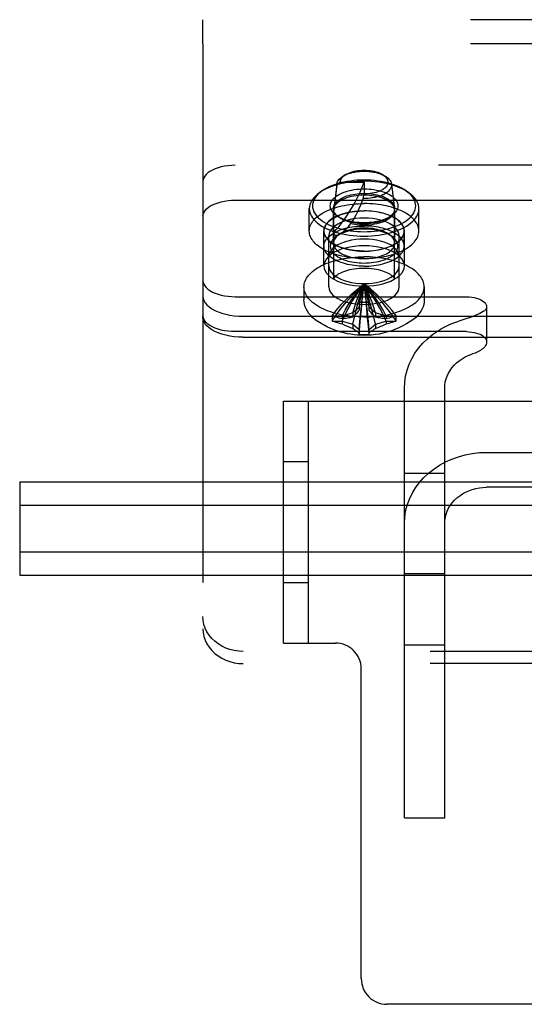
# Model space of a CAD drawing. Header units: inches. Extents: x 0 to 304, y 0 to 196.
# Tile 79 of 129: x 125.18 to 126.75, y 164.16 to 167.21. Entities that reach past the tile are written whole.
import ezdxf

# ---------------------------------------------------------------- set-up
doc = ezdxf.new("R2010")
doc.units = ezdxf.units.IN
doc.header["$LTSCALE"] = 16.696429
doc.header["$MEASUREMENT"] = 0
doc.linetypes.add('HIDDEN', pattern=[0.2, 0.1, -0.1])
doc.layers.add('DEFAULT_2', color=8, linetype='HIDDEN')

msp = doc.modelspace()

# ---------------------------------------------------------------- linework, layer by layer
at = {"layer": 'DEFAULT_2', "color": 8, "linetype": 'HIDDEN'}
for p, q in [((128.2509, 167.2108), (125.7509, 167.2108)), ((125.7509, 167.1358), (125.7509, 167.2108)), ((128.2509, 167.1358), (125.7509, 167.1358)), ((125.7509, 167.1358), (125.7509, 165.3229)), ((128.1509, 166.7594), (125.8509, 166.7594)), ((126.1939, 166.7309), (126.1855, 166.7257)), ((126.3075, 166.7311), (126.3164, 166.7257)), ((126.1659, 166.6986), (126.1569, 166.6206)), ((126.1661, 166.7011), (126.1571, 166.6234)), ((126.1769, 166.7072), (126.1659, 166.6986)), ((126.1659, 166.6986), (126.1661, 166.7011)), ((126.1769, 166.7072), (126.2509, 166.7072)), ((126.2509, 166.7072), (126.2509, 166.6702)), ((126.3358, 166.7011), (126.3448, 166.6234)), ((126.1203, 166.6798), (126.1121, 166.6741)), ((126.2477, 166.6562), (126.2509, 166.6702)), ((126.3816, 166.6798), (126.3897, 166.6741)), ((125.8509, 166.6512), (128.1509, 166.6512)), ((126.0809, 166.5557), (126.0809, 166.625)), ((126.1559, 166.5176), (126.1559, 166.625)), ((126.1569, 166.6206), (126.1571, 166.6234)), ((126.1569, 166.4069), (126.1569, 166.6206)), ((126.1734, 166.5976), (126.1652, 166.6033)), ((126.3285, 166.5976), (126.3367, 166.6033)), ((126.3448, 166.6234), (126.3449, 166.6206)), ((126.3449, 166.4069), (126.3449, 166.6206)), ((126.3459, 166.5176), (126.3459, 166.625)), ((126.4209, 166.5557), (126.4209, 166.625)), ((126.1259, 166.4474), (126.1259, 166.5557)), ((126.1264, 166.5089), (126.1264, 166.5557)), ((126.1419, 166.3825), (126.1419, 166.5412)), ((126.1734, 166.545), (126.1652, 166.5392)), ((126.3285, 166.545), (126.3367, 166.5392)), ((126.3599, 166.3825), (126.3599, 166.5412)), ((126.3754, 166.5089), (126.3754, 166.5557)), ((126.3759, 166.4474), (126.3759, 166.5557)), ((126.0644, 166.3825), (126.0644, 166.3422)), ((126.4374, 166.3825), (126.4374, 166.3422)), ((125.8509, 166.3519), (126.5684, 166.3519)), ((126.2355, 166.3343), (126.2354, 166.3335)), ((126.2354, 166.3335), (126.2354, 166.3099)), ((126.2664, 166.3335), (126.2664, 166.3343)), ((126.2664, 166.3099), (126.2664, 166.3335)), ((126.216, 166.3018), (126.1824, 166.2921)), ((126.2354, 166.3186), (126.216, 166.3018)), ((126.216, 166.3018), (126.216, 166.2888)), ((126.2858, 166.3018), (126.2664, 166.3186)), ((126.3194, 166.2921), (126.2858, 166.3018)), ((126.2858, 166.3018), (126.2858, 166.2888)), ((126.6309, 166.3207), (126.6309, 166.2124)), ((125.8759, 166.2912), (128.1259, 166.2912)), ((126.1526, 166.2921), (126.1517, 166.2924)), ((126.1517, 166.2769), (126.1526, 166.2766)), ((126.1824, 166.2921), (126.1526, 166.2921)), ((126.1526, 166.2766), (126.1824, 166.2766)), ((126.1824, 166.2921), (126.1824, 166.2834)), ((126.1824, 166.2766), (126.216, 166.2669)), ((126.1824, 166.2766), (126.1824, 166.2679)), ((126.216, 166.2669), (126.2354, 166.2501)), ((126.216, 166.2669), (126.216, 166.2539)), ((126.2664, 166.2501), (126.2858, 166.2669)), ((126.2858, 166.2669), (126.3194, 166.2766)), ((126.2858, 166.2669), (126.2858, 166.2539)), ((126.3492, 166.2921), (126.3194, 166.2921)), ((126.3194, 166.2921), (126.3194, 166.2834)), ((126.3194, 166.2766), (126.3492, 166.2766)), ((126.3194, 166.2766), (126.3194, 166.2679)), ((126.3502, 166.2924), (126.3492, 166.2921)), ((126.3492, 166.2766), (126.3502, 166.2769)), ((126.5664, 166.2833), (126.5445, 166.2764)), ((126.5684, 166.2437), (125.8509, 166.2437)), ((126.2354, 166.2501), (126.2354, 166.2352)), ((126.2354, 166.2352), (126.2355, 166.235)), ((126.2664, 166.2352), (126.2664, 166.2501)), ((126.2664, 166.235), (126.2664, 166.2352)), ((125.8759, 166.2262), (128.1259, 166.2262)), ((126.3759, 164.7363), (126.3759, 166.0686)), ((126.5009, 164.7363), (126.5009, 166.0686)), ((126.0009, 166.0284), (128.0009, 166.0284)), ((126.0009, 165.2784), (126.0009, 166.0284)), ((126.0789, 165.2784), (126.0789, 166.0284)), ((126.6309, 165.8694), (127.3709, 165.8694)), ((126.0009, 165.8409), (126.0789, 165.8409)), ((125.1824, 165.7777), (147.3299, 165.7777)), ((125.1824, 165.7777), (125.1824, 165.4891)), ((126.5009, 165.8044), (126.3759, 165.8044)), ((127.3709, 165.7612), (126.6309, 165.7612)), ((125.1824, 165.7056), (147.3299, 165.7056)), ((125.1824, 165.5612), (147.3299, 165.5612)), ((125.1824, 165.4891), (147.3299, 165.4891)), ((126.5009, 165.4924), (126.3759, 165.4924)), ((126.0009, 165.4659), (126.0789, 165.4659)), ((126.0009, 165.2784), (126.1619, 165.2784)), ((126.5009, 165.2719), (126.3759, 165.2719)), ((128.1259, 165.2522), (125.8759, 165.2522)), ((128.1259, 165.2147), (125.8759, 165.2147)), ((126.2419, 164.2384), (126.2419, 165.1984)), ((126.3759, 164.7363), (126.5009, 164.7363)), ((127.6799, 164.1584), (126.3219, 164.1584))]:
    msp.add_line(p, q, dxfattribs=at)
for points in [[(125.8509, 166.7594), (125.8397, 166.7591), (125.8287, 166.7582), (125.8179, 166.7566), (125.8075, 166.7545), (125.7977, 166.7518), (125.7886, 166.7485), (125.7802, 166.7448), (125.7727, 166.7406), (125.7663, 166.736), (125.7608, 166.7311), (125.7565, 166.726), (125.7534, 166.7206), (125.7516, 166.7151), (125.7509, 166.7094)], [(126.1661, 166.7011), (126.1663, 166.7023), (126.1672, 166.7059), (126.1688, 166.7095), (126.171, 166.7131), (126.1738, 166.7165), (126.1773, 166.7199), (126.1813, 166.723), (126.1855, 166.7257)], [(126.1769, 166.7072), (126.1772, 166.7104), (126.178, 166.7135), (126.1794, 166.7167), (126.1813, 166.7197), (126.1837, 166.7227), (126.1867, 166.7256), (126.1901, 166.7283), (126.1939, 166.7309)], [(126.1855, 166.7257), (126.1909, 166.7287), (126.1965, 166.7313), (126.2024, 166.7335), (126.2088, 166.7355), (126.2154, 166.7372), (126.2223, 166.7386), (126.2295, 166.7398), (126.2368, 166.7405), (126.2442, 166.741), (126.2517, 166.7411), (126.2592, 166.7409), (126.2666, 166.7404), (126.2739, 166.7396), (126.281, 166.7384), (126.2879, 166.7369), (126.2944, 166.7351), (126.3007, 166.7331), (126.3066, 166.7308), (126.312, 166.7282), (126.3164, 166.7257)], [(126.1939, 166.7309), (126.1984, 166.7333), (126.2031, 166.7355), (126.2082, 166.7375), (126.2137, 166.7392), (126.2194, 166.7407), (126.2253, 166.742), (126.2315, 166.7429), (126.2378, 166.7437), (126.2442, 166.7441), (126.2507, 166.7442), (126.2571, 166.7441), (126.2635, 166.7437), (126.2699, 166.743), (126.276, 166.7421), (126.282, 166.7408), (126.2877, 166.7393), (126.2932, 166.7376), (126.2983, 166.7357), (126.3031, 166.7335), (126.3075, 166.7311)], [(126.3079, 166.7309), (126.3114, 166.7285), (126.3149, 166.7258), (126.3179, 166.723), (126.3204, 166.72), (126.3224, 166.7169), (126.3238, 166.7137), (126.3246, 166.7105), (126.3249, 166.7073), (126.3247, 166.7041), (126.3238, 166.7009), (126.3224, 166.6977), (126.3205, 166.6946), (126.318, 166.6917), (126.3151, 166.6888), (126.3116, 166.6861), (126.3077, 166.6835), (126.3033, 166.6811), (126.2986, 166.6789), (126.2934, 166.677), (126.288, 166.6752), (126.2823, 166.6737), (126.2763, 166.6725), (126.2701, 166.6715), (126.2638, 166.6708), (126.2574, 166.6704), (126.2509, 166.6702)], [(126.3164, 166.7257), (126.317, 166.7254), (126.3214, 166.7224), (126.3253, 166.7192), (126.3286, 166.7158), (126.3314, 166.7124), (126.3335, 166.7088), (126.3349, 166.7051), (126.3358, 166.7011)], [(126.2509, 166.71), (126.2395, 166.7098), (126.2281, 166.7092), (126.2168, 166.7082), (126.2055, 166.7069), (126.1945, 166.7051), (126.1836, 166.703), (126.1731, 166.7005), (126.1629, 166.6977), (126.1532, 166.6945), (126.1439, 166.691), (126.1351, 166.6872), (126.1269, 166.6831), (126.1192, 166.6787), (126.1121, 166.6741)], [(126.2509, 166.7136), (126.2402, 166.7135), (126.2295, 166.7129), (126.2188, 166.712), (126.2082, 166.7107), (126.1978, 166.7091), (126.1876, 166.7071), (126.1777, 166.7048), (126.1681, 166.7021), (126.1589, 166.6991), (126.1502, 166.6958), (126.1419, 166.6922), (126.1342, 166.6883), (126.127, 166.6842), (126.1203, 166.6798)], [(126.1569, 166.5514), (126.1646, 166.5602), (126.1721, 166.5691), (126.1794, 166.5782), (126.1864, 166.5874), (126.1932, 166.5968), (126.1997, 166.6063), (126.206, 166.6159), (126.212, 166.6257), (126.2178, 166.6355), (126.2233, 166.6455), (126.2286, 166.6555), (126.2336, 166.6657), (126.2383, 166.676), (126.2428, 166.6863), (126.247, 166.6967), (126.2509, 166.7072)], [(126.3358, 166.7011), (126.3359, 166.6976), (126.3354, 166.6939), (126.3342, 166.6902), (126.3324, 166.6866), (126.33, 166.683), (126.327, 166.6796), (126.3233, 166.6764), (126.3191, 166.6733), (126.3144, 166.6704), (126.3092, 166.6677), (126.3035, 166.6652), (126.2974, 166.6631), (126.291, 166.6612), (126.2842, 166.6595), (126.2772, 166.6582), (126.27, 166.6572), (126.2627, 166.6565), (126.2552, 166.6562), (126.2477, 166.6562)], [(126.3816, 166.6798), (126.3749, 166.6842), (126.3677, 166.6883), (126.3599, 166.6922), (126.3517, 166.6958), (126.3429, 166.6991), (126.3337, 166.7021), (126.3242, 166.7048), (126.3143, 166.7071), (126.3041, 166.7091), (126.2937, 166.7107), (126.2831, 166.712), (126.2724, 166.7129), (126.2617, 166.7135), (126.2509, 166.7136)], [(126.3897, 166.6741), (126.3826, 166.6787), (126.375, 166.6831), (126.3667, 166.6872), (126.358, 166.691), (126.3487, 166.6945), (126.3389, 166.6977), (126.3288, 166.7005), (126.3182, 166.703), (126.3074, 166.7051), (126.2963, 166.7069), (126.2851, 166.7082), (126.2737, 166.7092), (126.2623, 166.7098), (126.2509, 166.71)], [(126.1121, 166.6741), (126.1058, 166.6692), (126.1001, 166.6642), (126.0951, 166.6589), (126.0908, 166.6535), (126.0873, 166.648), (126.0845, 166.6423), (126.0825, 166.6366), (126.0813, 166.6308), (126.0809, 166.625)], [(126.1203, 166.6798), (126.1143, 166.6753), (126.1089, 166.6705), (126.1042, 166.6656), (126.1002, 166.6605), (126.0969, 166.6553), (126.0943, 166.6499), (126.0924, 166.6446), (126.0913, 166.6391), (126.0909, 166.6336), (126.0913, 166.6282), (126.0924, 166.6227), (126.0943, 166.6173), (126.0969, 166.612), (126.1002, 166.6068), (126.1042, 166.6017), (126.1089, 166.5968), (126.1143, 166.592), (126.1203, 166.5874), (126.127, 166.5831), (126.1342, 166.5789), (126.1419, 166.5751), (126.1502, 166.5715), (126.1589, 166.5682), (126.1681, 166.5652), (126.1777, 166.5625), (126.1876, 166.5602), (126.1978, 166.5582), (126.2082, 166.5565), (126.2188, 166.5553), (126.2295, 166.5544), (126.2402, 166.5538), (126.2509, 166.5536)], [(126.1652, 166.6033), (126.1643, 166.604), (126.1601, 166.6073), (126.1564, 166.6108), (126.1532, 166.6144), (126.1506, 166.6181), (126.1486, 166.6219), (126.1471, 166.6258), (126.1462, 166.6297), (126.1459, 166.6336), (126.1462, 166.6376), (126.1471, 166.6415), (126.1486, 166.6453), (126.1506, 166.6491), (126.1532, 166.6529), (126.1564, 166.6565), (126.1601, 166.6599), (126.1643, 166.6633), (126.1689, 166.6664), (126.1741, 166.6694), (126.1796, 166.6722), (126.1856, 166.6747), (126.1919, 166.6771), (126.1987, 166.6792), (126.2057, 166.681), (126.2129, 166.6826), (126.2204, 166.6839), (126.228, 166.6849), (126.2356, 166.6856), (126.2433, 166.686), (126.2509, 166.6861)], [(126.1559, 166.625), (126.1562, 166.6285), (126.157, 166.6321), (126.1583, 166.6356), (126.1602, 166.639), (126.1625, 166.6424), (126.1654, 166.6456), (126.1687, 166.6488), (126.1725, 166.6518), (126.1767, 166.6546), (126.1814, 166.6573), (126.1864, 166.6598), (126.1918, 166.6622), (126.1976, 166.6643), (126.2036, 166.6662), (126.21, 166.6678), (126.2165, 166.6693), (126.2233, 166.6704), (126.2301, 166.6713), (126.2371, 166.672), (126.244, 166.6723), (126.2509, 166.6725)], [(126.1571, 166.6234), (126.1573, 166.6248), (126.1584, 166.6288), (126.1602, 166.6328), (126.1626, 166.6368), (126.1658, 166.6406), (126.1696, 166.6442), (126.174, 166.6477), (126.1791, 166.6509), (126.1846, 166.654), (126.1907, 166.6567), (126.1973, 166.6592), (126.2042, 166.6614), (126.2115, 166.6633), (126.2191, 166.6649), (126.2269, 166.6661), (126.2349, 166.667), (126.2429, 166.6675), (126.2509, 166.6676)], [(126.2509, 166.6861), (126.2586, 166.686), (126.2662, 166.6856), (126.2739, 166.6849), (126.2815, 166.6839), (126.289, 166.6826), (126.2962, 166.681), (126.3032, 166.6792), (126.3099, 166.6771), (126.3163, 166.6747), (126.3222, 166.6722), (126.3278, 166.6694), (126.3329, 166.6664), (126.3376, 166.6633), (126.3418, 166.6599), (126.3455, 166.6565), (126.3486, 166.6529), (126.3512, 166.6491), (126.3533, 166.6453), (126.3548, 166.6415), (126.3556, 166.6376), (126.3559, 166.6336), (126.3556, 166.6297), (126.3548, 166.6258), (126.3533, 166.6219), (126.3512, 166.6181), (126.3486, 166.6144), (126.3455, 166.6108), (126.3418, 166.6073), (126.3376, 166.604), (126.3367, 166.6033)], [(126.2509, 166.5536), (126.2617, 166.5538), (126.2724, 166.5544), (126.2831, 166.5553), (126.2937, 166.5565), (126.3041, 166.5582), (126.3143, 166.5602), (126.3242, 166.5625), (126.3337, 166.5652), (126.3429, 166.5682), (126.3517, 166.5715), (126.3599, 166.5751), (126.3677, 166.5789), (126.3749, 166.5831), (126.3815, 166.5874), (126.3875, 166.592), (126.3929, 166.5968), (126.3976, 166.6017), (126.4017, 166.6068), (126.405, 166.612), (126.4076, 166.6173), (126.4094, 166.6227), (126.4106, 166.6282), (126.4109, 166.6336), (126.4106, 166.6391), (126.4094, 166.6446), (126.4076, 166.6499), (126.405, 166.6553), (126.4017, 166.6605), (126.3976, 166.6656), (126.3929, 166.6705), (126.3875, 166.6753), (126.3816, 166.6798)], [(126.2509, 166.6725), (126.2578, 166.6723), (126.2648, 166.672), (126.2717, 166.6713), (126.2786, 166.6704), (126.2853, 166.6693), (126.2919, 166.6678), (126.2982, 166.6662), (126.3043, 166.6643), (126.3101, 166.6622), (126.3155, 166.6598), (126.3205, 166.6573), (126.3251, 166.6546), (126.3294, 166.6518), (126.3331, 166.6488), (126.3365, 166.6456), (126.3393, 166.6424), (126.3417, 166.639), (126.3435, 166.6356), (126.3449, 166.6321), (126.3457, 166.6285), (126.3459, 166.625)], [(126.2509, 166.6676), (126.259, 166.6675), (126.267, 166.667), (126.2749, 166.6661), (126.2827, 166.6649), (126.2903, 166.6633), (126.2976, 166.6614), (126.3046, 166.6592), (126.3112, 166.6567), (126.3172, 166.654), (126.3228, 166.6509), (126.3278, 166.6477), (126.3323, 166.6442), (126.3361, 166.6406), (126.3392, 166.6368), (126.3417, 166.6328), (126.3435, 166.6288), (126.3446, 166.6248), (126.3448, 166.6234)], [(126.4209, 166.625), (126.4205, 166.6308), (126.4193, 166.6366), (126.4174, 166.6423), (126.4146, 166.648), (126.4111, 166.6535), (126.4068, 166.6589), (126.4018, 166.6642), (126.3961, 166.6692), (126.3897, 166.6741)], [(125.7509, 166.6012), (125.7516, 166.6068), (125.7534, 166.6123), (125.7565, 166.6177), (125.7608, 166.6229), (125.7663, 166.6278), (125.7727, 166.6324), (125.7802, 166.6365), (125.7886, 166.6403), (125.7977, 166.6435), (125.8075, 166.6462), (125.8179, 166.6484), (125.8287, 166.6499), (125.8397, 166.6509), (125.8509, 166.6512)], [(126.0809, 166.5557), (126.0812, 166.5601), (126.0819, 166.5646), (126.083, 166.569), (126.0846, 166.5734), (126.0867, 166.5777), (126.0893, 166.582), (126.0922, 166.5862), (126.0956, 166.5903), (126.0995, 166.5943), (126.1037, 166.5982), (126.1084, 166.602), (126.1134, 166.6057), (126.1188, 166.6092), (126.1246, 166.6126), (126.1307, 166.6158), (126.1372, 166.6189), (126.1439, 166.6218), (126.151, 166.6245), (126.1583, 166.627), (126.1659, 166.6293), (126.1738, 166.6314), (126.1818, 166.6333), (126.19, 166.635), (126.1984, 166.6365), (126.2069, 166.6378), (126.2156, 166.6388), (126.2243, 166.6396), (126.2332, 166.6402), (126.242, 166.6406), (126.2509, 166.6407)], [(126.2477, 166.6562), (126.2438, 166.6457), (126.2395, 166.6353), (126.2349, 166.6249), (126.23, 166.6147), (126.2248, 166.6049), (126.2196, 166.5955), (126.2143, 166.5867), (126.2089, 166.5786)], [(126.4209, 166.5557), (126.4207, 166.5601), (126.42, 166.5646), (126.4188, 166.569), (126.4172, 166.5734), (126.4151, 166.5777), (126.4126, 166.582), (126.4096, 166.5862), (126.4062, 166.5903), (126.4024, 166.5943), (126.3982, 166.5982), (126.3935, 166.602), (126.3885, 166.6057), (126.383, 166.6092), (126.3773, 166.6126), (126.3711, 166.6158), (126.3647, 166.6189), (126.3579, 166.6218), (126.3509, 166.6245), (126.3435, 166.627), (126.3359, 166.6293), (126.3281, 166.6314), (126.3201, 166.6333), (126.3119, 166.635), (126.3035, 166.6365), (126.2949, 166.6378), (126.2863, 166.6388), (126.2775, 166.6396), (126.2687, 166.6402), (126.2598, 166.6406), (126.2509, 166.6407)], [(126.0809, 166.625), (126.0813, 166.6192), (126.0825, 166.6134), (126.0845, 166.6076), (126.0873, 166.602), (126.0908, 166.5965), (126.0951, 166.591), (126.1001, 166.5858), (126.1058, 166.5807), (126.1122, 166.5759), (126.1192, 166.5712), (126.1269, 166.5669), (126.1351, 166.5628), (126.1439, 166.5589), (126.1532, 166.5554), (126.1629, 166.5522), (126.1731, 166.5494), (126.1836, 166.5469), (126.1945, 166.5448), (126.2055, 166.5431), (126.2168, 166.5417), (126.2281, 166.5407), (126.2395, 166.5402), (126.2509, 166.54)], [(126.3759, 166.5557), (126.375, 166.5633), (126.3723, 166.5707), (126.3678, 166.5779), (126.3616, 166.5847), (126.3538, 166.5912), (126.3445, 166.5971), (126.3338, 166.6025), (126.3219, 166.6071), (126.309, 166.611), (126.2953, 166.6141), (126.2808, 166.6164), (126.266, 166.6177), (126.2509, 166.6182), (126.2359, 166.6177), (126.221, 166.6164), (126.2066, 166.6141), (126.1928, 166.611), (126.1799, 166.6071), (126.168, 166.6025), (126.1574, 166.5971), (126.1481, 166.5912), (126.1402, 166.5847), (126.1341, 166.5779), (126.1296, 166.5707), (126.1269, 166.5633), (126.1259, 166.5557)], [(126.1264, 166.5557), (126.1267, 166.5595), (126.1273, 166.5632), (126.1285, 166.5669), (126.13, 166.5706), (126.1321, 166.5742), (126.1345, 166.5778), (126.1374, 166.5812), (126.1407, 166.5846), (126.1444, 166.5879), (126.1485, 166.5911), (126.1529, 166.5941), (126.1577, 166.597), (126.1629, 166.5997), (126.1684, 166.6023), (126.1741, 166.6047), (126.1802, 166.6069), (126.1865, 166.609), (126.1931, 166.6108), (126.1998, 166.6125), (126.2068, 166.6139), (126.2139, 166.6151), (126.2211, 166.6161), (126.2285, 166.6169), (126.2359, 166.6175), (126.2434, 166.6178), (126.2509, 166.6179)], [(126.1734, 166.5976), (126.1725, 166.5982), (126.1687, 166.6012), (126.1654, 166.6043), (126.1625, 166.6076), (126.1602, 166.6109), (126.1583, 166.6144), (126.157, 166.6179), (126.1562, 166.6214), (126.1559, 166.625)], [(126.2509, 166.5811), (126.2433, 166.5813), (126.2356, 166.5817), (126.228, 166.5824), (126.2204, 166.5834), (126.2129, 166.5847), (126.2056, 166.5863), (126.1986, 166.5881), (126.1919, 166.5902), (126.1856, 166.5925), (126.1796, 166.5951), (126.1741, 166.5979), (126.1689, 166.6008), (126.1652, 166.6033)], [(126.2509, 166.54), (126.2623, 166.5402), (126.2737, 166.5407), (126.2851, 166.5417), (126.2963, 166.5431), (126.3074, 166.5448), (126.3182, 166.5469), (126.3288, 166.5494), (126.3389, 166.5522), (126.3487, 166.5554), (126.358, 166.5589), (126.3667, 166.5627), (126.375, 166.5669), (126.3826, 166.5712), (126.3897, 166.5759), (126.3961, 166.5807), (126.4018, 166.5858), (126.4068, 166.591), (126.4111, 166.5964), (126.4146, 166.602), (126.4174, 166.6076), (126.4193, 166.6134), (126.4205, 166.6192), (126.4209, 166.625)], [(126.3449, 166.6206), (126.3446, 166.6165), (126.3435, 166.6125), (126.3417, 166.6084), (126.3392, 166.6045), (126.3361, 166.6007), (126.3323, 166.5971), (126.3278, 166.5936), (126.3228, 166.5904), (126.3172, 166.5873), (126.3112, 166.5846), (126.3046, 166.5821), (126.2976, 166.5799), (126.2903, 166.578), (126.2827, 166.5764), (126.2749, 166.5752), (126.267, 166.5743), (126.259, 166.5738), (126.2509, 166.5736)], [(126.3754, 166.5557), (126.3752, 166.5595), (126.3745, 166.5632), (126.3734, 166.5669), (126.3718, 166.5706), (126.3698, 166.5742), (126.3673, 166.5778), (126.3645, 166.5812), (126.3612, 166.5846), (126.3575, 166.5879), (126.3534, 166.5911), (126.3489, 166.5941), (126.3441, 166.597), (126.339, 166.5997), (126.3335, 166.6023), (126.3277, 166.6047), (126.3217, 166.6069), (126.3153, 166.609), (126.3088, 166.6108), (126.302, 166.6125), (126.2951, 166.6139), (126.288, 166.6151), (126.2807, 166.6161), (126.2734, 166.6169), (126.2659, 166.6175), (126.2585, 166.6178), (126.2509, 166.6179)], [(126.3367, 166.6033), (126.3329, 166.6008), (126.3278, 166.5979), (126.3222, 166.5951), (126.3163, 166.5925), (126.3099, 166.5902), (126.3032, 166.5881), (126.2962, 166.5863), (126.2889, 166.5847), (126.2815, 166.5834), (126.2739, 166.5824), (126.2662, 166.5817), (126.2586, 166.5813), (126.2509, 166.5811)], [(126.3459, 166.625), (126.3457, 166.6214), (126.3449, 166.6179), (126.3435, 166.6144), (126.3417, 166.6109), (126.3393, 166.6076), (126.3365, 166.6043), (126.3331, 166.6012), (126.3293, 166.5982), (126.3285, 166.5976)], [(126.1264, 166.5089), (126.1267, 166.5127), (126.1273, 166.5164), (126.1285, 166.5201), (126.13, 166.5238), (126.1321, 166.5274), (126.1345, 166.531), (126.1374, 166.5345), (126.1407, 166.5379), (126.1444, 166.5411), (126.1485, 166.5443), (126.1529, 166.5473), (126.1577, 166.5502), (126.1629, 166.5529), (126.1684, 166.5555), (126.1741, 166.5579), (126.1802, 166.5602), (126.1865, 166.5622), (126.1931, 166.564), (126.1998, 166.5657), (126.2068, 166.5671), (126.2139, 166.5684), (126.2211, 166.5694), (126.2285, 166.5702), (126.2359, 166.5707), (126.2434, 166.5711), (126.2509, 166.5712)], [(126.3599, 166.5412), (126.3591, 166.5478), (126.3568, 166.5542), (126.3528, 166.5605), (126.3474, 166.5665), (126.3406, 166.5721), (126.3325, 166.5773), (126.3232, 166.582), (126.3128, 166.586), (126.3016, 166.5894), (126.2896, 166.5921), (126.277, 166.5941), (126.2641, 166.5953), (126.2509, 166.5957), (126.2378, 166.5953), (126.2248, 166.5941), (126.2123, 166.5921), (126.2003, 166.5894), (126.189, 166.586), (126.1787, 166.582), (126.1693, 166.5773), (126.1612, 166.5721), (126.1544, 166.5665), (126.149, 166.5605), (126.1451, 166.5542), (126.1427, 166.5478), (126.1419, 166.5412)], [(126.2089, 166.5786), (126.2049, 166.5733), (126.201, 166.5685), (126.1973, 166.5641), (126.1937, 166.5603), (126.1902, 166.5568), (126.187, 166.5538), (126.1839, 166.5512), (126.181, 166.5489), (126.1784, 166.5471), (126.1759, 166.5455), (126.1737, 166.5442), (126.1716, 166.5433), (126.1696, 166.5425), (126.1679, 166.542), (126.1662, 166.5417), (126.1647, 166.5415), (126.1634, 166.5416), (126.1621, 166.5418), (126.161, 166.5423), (126.1599, 166.5429), (126.1591, 166.5438), (126.1583, 166.5449), (126.1577, 166.5462), (126.1573, 166.5477), (126.157, 166.5494), (126.1569, 166.5514)], [(126.2509, 166.5775), (126.244, 166.5776), (126.2371, 166.578), (126.2301, 166.5786), (126.2233, 166.5795), (126.2165, 166.5807), (126.21, 166.5821), (126.2036, 166.5838), (126.1976, 166.5857), (126.1918, 166.5878), (126.1864, 166.5901), (126.1814, 166.5926), (126.1767, 166.5953), (126.1734, 166.5976)], [(126.2509, 166.5736), (126.2438, 166.5738), (126.2366, 166.5742), (126.2295, 166.5749), (126.2225, 166.5758), (126.2156, 166.5771), (126.2089, 166.5786)], [(126.3285, 166.5976), (126.3251, 166.5953), (126.3205, 166.5926), (126.3154, 166.5901), (126.31, 166.5878), (126.3043, 166.5857), (126.2982, 166.5838), (126.2919, 166.5821), (126.2853, 166.5807), (126.2786, 166.5795), (126.2717, 166.5786), (126.2648, 166.578), (126.2578, 166.5776), (126.2509, 166.5775)], [(126.3754, 166.5089), (126.3752, 166.5127), (126.3745, 166.5164), (126.3734, 166.5201), (126.3718, 166.5238), (126.3698, 166.5274), (126.3673, 166.531), (126.3645, 166.5345), (126.3612, 166.5379), (126.3575, 166.5411), (126.3534, 166.5443), (126.3489, 166.5473), (126.3441, 166.5502), (126.339, 166.5529), (126.3335, 166.5555), (126.3277, 166.5579), (126.3217, 166.5602), (126.3153, 166.5622), (126.3088, 166.564), (126.302, 166.5657), (126.2951, 166.5671), (126.288, 166.5684), (126.2807, 166.5694), (126.2734, 166.5702), (126.2659, 166.5707), (126.2585, 166.5711), (126.2509, 166.5712)], [(126.2509, 166.4707), (126.242, 166.4708), (126.2332, 166.4712), (126.2243, 166.4717), (126.2156, 166.4726), (126.2069, 166.4736), (126.1984, 166.4749), (126.19, 166.4763), (126.1818, 166.478), (126.1738, 166.48), (126.1659, 166.4821), (126.1583, 166.4844), (126.151, 166.4869), (126.1439, 166.4896), (126.1372, 166.4925), (126.1307, 166.4956), (126.1246, 166.4988), (126.1188, 166.5022), (126.1134, 166.5057), (126.1084, 166.5094), (126.1037, 166.5132), (126.0995, 166.5171), (126.0956, 166.5211), (126.0922, 166.5252), (126.0893, 166.5294), (126.0867, 166.5337), (126.0846, 166.538), (126.083, 166.5424), (126.0819, 166.5468), (126.0812, 166.5512), (126.0809, 166.5557)], [(126.1259, 166.5557), (126.1269, 166.5481), (126.1296, 166.5407), (126.1341, 166.5335), (126.1402, 166.5266), (126.1481, 166.5202), (126.1574, 166.5142), (126.168, 166.5089), (126.1799, 166.5043), (126.1928, 166.5004), (126.2066, 166.4973), (126.221, 166.495), (126.2359, 166.4936), (126.2509, 166.4932), (126.266, 166.4936), (126.2808, 166.495), (126.2953, 166.4973), (126.309, 166.5004), (126.3219, 166.5043), (126.3338, 166.5089), (126.3445, 166.5142), (126.3538, 166.5202), (126.3616, 166.5266), (126.3678, 166.5335), (126.3723, 166.5407), (126.375, 166.5481), (126.3759, 166.5557)], [(126.2509, 166.4934), (126.2434, 166.4936), (126.2359, 166.4939), (126.2285, 166.4945), (126.2211, 166.4953), (126.2139, 166.4963), (126.2068, 166.4975), (126.1998, 166.4989), (126.1931, 166.5006), (126.1865, 166.5024), (126.1802, 166.5045), (126.1741, 166.5067), (126.1684, 166.5091), (126.1629, 166.5117), (126.1577, 166.5144), (126.1529, 166.5173), (126.1485, 166.5203), (126.1444, 166.5235), (126.1407, 166.5268), (126.1374, 166.5301), (126.1345, 166.5336), (126.1321, 166.5372), (126.13, 166.5408), (126.1285, 166.5445), (126.1273, 166.5482), (126.1267, 166.5519), (126.1264, 166.5557)], [(126.1652, 166.5392), (126.1643, 166.5386), (126.1601, 166.5352), (126.1564, 166.5318), (126.1532, 166.5282), (126.1506, 166.5244), (126.1486, 166.5206), (126.1471, 166.5168), (126.1462, 166.5129), (126.1459, 166.5089), (126.1462, 166.505), (126.1471, 166.5011), (126.1486, 166.4972), (126.1506, 166.4934), (126.1532, 166.4897), (126.1564, 166.4861), (126.1601, 166.4826), (126.1643, 166.4793), (126.1689, 166.4761), (126.1741, 166.4732), (126.1796, 166.4704), (126.1856, 166.4678), (126.1919, 166.4655), (126.1986, 166.4634), (126.2056, 166.4616), (126.2129, 166.46), (126.2204, 166.4587), (126.228, 166.4577), (126.2356, 166.457), (126.2433, 166.4566), (126.2509, 166.4564)], [(126.1734, 166.545), (126.1725, 166.5444), (126.1687, 166.5414), (126.1654, 166.5382), (126.1625, 166.535), (126.1602, 166.5316), (126.1583, 166.5282), (126.157, 166.5247), (126.1562, 166.5211), (126.1559, 166.5176)], [(126.2509, 166.5614), (126.2433, 166.5613), (126.2356, 166.5609), (126.228, 166.5602), (126.2204, 166.5592), (126.2129, 166.5579), (126.2057, 166.5563), (126.1987, 166.5545), (126.1919, 166.5524), (126.1856, 166.55), (126.1796, 166.5475), (126.1741, 166.5447), (126.1689, 166.5417), (126.1652, 166.5392)], [(126.2509, 166.5651), (126.244, 166.565), (126.2371, 166.5646), (126.2301, 166.5639), (126.2233, 166.563), (126.2165, 166.5619), (126.21, 166.5604), (126.2036, 166.5588), (126.1976, 166.5569), (126.1918, 166.5548), (126.1864, 166.5525), (126.1814, 166.5499), (126.1767, 166.5473), (126.1734, 166.545)], [(126.3285, 166.545), (126.3251, 166.5473), (126.3205, 166.5499), (126.3155, 166.5525), (126.3101, 166.5548), (126.3043, 166.5569), (126.2982, 166.5588), (126.2919, 166.5604), (126.2853, 166.5619), (126.2786, 166.563), (126.2717, 166.5639), (126.2648, 166.5646), (126.2578, 166.565), (126.2509, 166.5651)], [(126.3367, 166.5392), (126.3329, 166.5417), (126.3278, 166.5447), (126.3222, 166.5475), (126.3163, 166.55), (126.3099, 166.5524), (126.3032, 166.5545), (126.2962, 166.5563), (126.289, 166.5579), (126.2815, 166.5592), (126.2739, 166.5602), (126.2662, 166.5609), (126.2586, 166.5613), (126.2509, 166.5614)], [(126.2509, 166.4934), (126.2585, 166.4936), (126.2659, 166.4939), (126.2734, 166.4945), (126.2807, 166.4953), (126.288, 166.4963), (126.2951, 166.4975), (126.302, 166.4989), (126.3088, 166.5006), (126.3153, 166.5024), (126.3217, 166.5045), (126.3277, 166.5067), (126.3335, 166.5091), (126.339, 166.5117), (126.3441, 166.5144), (126.3489, 166.5173), (126.3534, 166.5203), (126.3575, 166.5235), (126.3612, 166.5268), (126.3645, 166.5301), (126.3673, 166.5336), (126.3698, 166.5372), (126.3718, 166.5408), (126.3734, 166.5445), (126.3745, 166.5482), (126.3752, 166.5519), (126.3754, 166.5557)], [(126.2509, 166.4707), (126.2598, 166.4708), (126.2687, 166.4712), (126.2775, 166.4717), (126.2863, 166.4726), (126.2949, 166.4736), (126.3035, 166.4749), (126.3119, 166.4763), (126.3201, 166.478), (126.3281, 166.48), (126.3359, 166.4821), (126.3435, 166.4844), (126.3509, 166.4869), (126.3579, 166.4896), (126.3647, 166.4925), (126.3711, 166.4956), (126.3773, 166.4988), (126.383, 166.5022), (126.3885, 166.5057), (126.3935, 166.5094), (126.3982, 166.5132), (126.4024, 166.5171), (126.4062, 166.5211), (126.4096, 166.5252), (126.4126, 166.5294), (126.4151, 166.5337), (126.4172, 166.538), (126.4188, 166.5424), (126.42, 166.5468), (126.4207, 166.5512), (126.4209, 166.5557)], [(126.2509, 166.4564), (126.2586, 166.4566), (126.2662, 166.457), (126.2739, 166.4577), (126.2815, 166.4587), (126.2889, 166.46), (126.2962, 166.4616), (126.3032, 166.4634), (126.3099, 166.4655), (126.3163, 166.4678), (126.3222, 166.4704), (126.3278, 166.4732), (126.3329, 166.4761), (126.3376, 166.4793), (126.3418, 166.4826), (126.3455, 166.4861), (126.3486, 166.4897), (126.3512, 166.4934), (126.3533, 166.4972), (126.3548, 166.5011), (126.3556, 166.505), (126.3559, 166.5089), (126.3556, 166.5129), (126.3548, 166.5168), (126.3533, 166.5206), (126.3512, 166.5244), (126.3486, 166.5281), (126.3455, 166.5318), (126.3418, 166.5352), (126.3376, 166.5386), (126.3367, 166.5392)], [(126.3459, 166.5176), (126.3457, 166.5211), (126.3449, 166.5247), (126.3435, 166.5282), (126.3417, 166.5316), (126.3393, 166.535), (126.3365, 166.5382), (126.3331, 166.5414), (126.3294, 166.5444), (126.3285, 166.545)], [(126.3759, 166.4474), (126.375, 166.455), (126.3723, 166.4624), (126.3678, 166.4696), (126.3616, 166.4765), (126.3538, 166.4829), (126.3445, 166.4889), (126.3338, 166.4942), (126.3219, 166.4989), (126.309, 166.5028), (126.2953, 166.5059), (126.2808, 166.5081), (126.266, 166.5095), (126.2509, 166.5099), (126.2359, 166.5095), (126.221, 166.5081), (126.2066, 166.5059), (126.1928, 166.5028), (126.1799, 166.4989), (126.168, 166.4942), (126.1574, 166.4889), (126.1481, 166.4829), (126.1402, 166.4765), (126.1341, 166.4696), (126.1296, 166.4624), (126.1269, 166.455), (126.1259, 166.4474)], [(126.2509, 166.4467), (126.2434, 166.4468), (126.2359, 166.4471), (126.2285, 166.4477), (126.2211, 166.4485), (126.2139, 166.4495), (126.2068, 166.4507), (126.1998, 166.4522), (126.1931, 166.4538), (126.1865, 166.4557), (126.1802, 166.4577), (126.1741, 166.4599), (126.1684, 166.4623), (126.1629, 166.4649), (126.1577, 166.4676), (126.1529, 166.4705), (126.1485, 166.4736), (126.1444, 166.4767), (126.1407, 166.48), (126.1374, 166.4834), (126.1345, 166.4869), (126.1321, 166.4904), (126.13, 166.494), (126.1285, 166.4977), (126.1273, 166.5014), (126.1267, 166.5052), (126.1264, 166.5089)], [(126.3599, 166.4762), (126.3591, 166.4829), (126.3568, 166.4893), (126.3528, 166.4956), (126.3474, 166.5016), (126.3406, 166.5072), (126.3325, 166.5124), (126.3232, 166.517), (126.3128, 166.5211), (126.3016, 166.5245), (126.2896, 166.5272), (126.277, 166.5292), (126.2641, 166.5303), (126.2509, 166.5307), (126.2378, 166.5303), (126.2248, 166.5292), (126.2123, 166.5272), (126.2003, 166.5245), (126.189, 166.5211), (126.1787, 166.517), (126.1693, 166.5124), (126.1612, 166.5072), (126.1544, 166.5016), (126.149, 166.4956), (126.1451, 166.4893), (126.1427, 166.4829), (126.1419, 166.4762)], [(126.1559, 166.5176), (126.1562, 166.514), (126.157, 166.5105), (126.1583, 166.507), (126.1602, 166.5036), (126.1625, 166.5002), (126.1654, 166.4969), (126.1687, 166.4938), (126.1725, 166.4908), (126.1767, 166.4879), (126.1814, 166.4852), (126.1864, 166.4827), (126.1918, 166.4804), (126.1976, 166.4783), (126.2036, 166.4764), (126.21, 166.4747), (126.2165, 166.4733), (126.2233, 166.4721), (126.2301, 166.4712), (126.2371, 166.4706), (126.244, 166.4702), (126.2509, 166.4701)], [(126.2509, 166.4701), (126.2578, 166.4702), (126.2648, 166.4706), (126.2717, 166.4712), (126.2786, 166.4721), (126.2853, 166.4733), (126.2919, 166.4747), (126.2982, 166.4764), (126.3043, 166.4783), (126.31, 166.4804), (126.3154, 166.4827), (126.3205, 166.4852), (126.3251, 166.4879), (126.3293, 166.4908), (126.3331, 166.4938), (126.3365, 166.4969), (126.3393, 166.5002), (126.3417, 166.5036), (126.3435, 166.507), (126.3449, 166.5105), (126.3457, 166.514), (126.3459, 166.5176)], [(126.2509, 166.4467), (126.2585, 166.4468), (126.2659, 166.4471), (126.2734, 166.4477), (126.2807, 166.4485), (126.288, 166.4495), (126.2951, 166.4507), (126.302, 166.4522), (126.3088, 166.4538), (126.3153, 166.4557), (126.3217, 166.4577), (126.3277, 166.4599), (126.3335, 166.4623), (126.339, 166.4649), (126.3441, 166.4676), (126.3489, 166.4705), (126.3534, 166.4736), (126.3575, 166.4767), (126.3612, 166.48), (126.3645, 166.4834), (126.3673, 166.4869), (126.3698, 166.4904), (126.3718, 166.494), (126.3734, 166.4977), (126.3745, 166.5014), (126.3752, 166.5052), (126.3754, 166.5089)], [(126.0644, 166.3825), (126.0647, 166.3871), (126.0653, 166.3916), (126.0664, 166.3962), (126.068, 166.4007), (126.07, 166.4051), (126.0725, 166.4096), (126.0753, 166.4139), (126.0786, 166.4182), (126.0823, 166.4224), (126.0865, 166.4264), (126.091, 166.4304), (126.0959, 166.4343), (126.1011, 166.438), (126.1068, 166.4416), (126.1127, 166.4451), (126.1191, 166.4484), (126.1257, 166.4516), (126.1326, 166.4546), (126.1398, 166.4574), (126.1473, 166.46), (126.1551, 166.4625), (126.163, 166.4647), (126.1712, 166.4668), (126.1796, 166.4686), (126.1881, 166.4703), (126.1968, 166.4717), (126.2056, 166.4729), (126.2145, 166.4739), (126.2236, 166.4747), (126.2327, 166.4753), (126.2418, 166.4756), (126.2509, 166.4757)], [(126.1259, 166.4474), (126.1269, 166.4399), (126.1296, 166.4325), (126.1341, 166.4253), (126.1402, 166.4184), (126.1481, 166.4119), (126.1574, 166.406), (126.168, 166.4007), (126.1799, 166.396), (126.1928, 166.3921), (126.2066, 166.389), (126.221, 166.3868), (126.2359, 166.3854), (126.2509, 166.3849), (126.266, 166.3854), (126.2808, 166.3868), (126.2953, 166.389), (126.309, 166.3921), (126.3219, 166.396), (126.3338, 166.4007), (126.3445, 166.406), (126.3538, 166.4119), (126.3616, 166.4184), (126.3678, 166.4253), (126.3723, 166.4325), (126.375, 166.4399), (126.3759, 166.4474)], [(126.1419, 166.4474), (126.1427, 166.4408), (126.1451, 166.4344), (126.149, 166.4281), (126.1544, 166.4221), (126.1612, 166.4165), (126.1693, 166.4113), (126.1787, 166.4066), (126.189, 166.4026), (126.2003, 166.3992), (126.2123, 166.3965), (126.2248, 166.3945), (126.2378, 166.3933), (126.2509, 166.3929), (126.2641, 166.3933), (126.277, 166.3945), (126.2896, 166.3965), (126.3016, 166.3992), (126.3128, 166.4026), (126.3232, 166.4066), (126.3325, 166.4113), (126.3406, 166.4165), (126.3474, 166.4221), (126.3528, 166.4281), (126.3568, 166.4344), (126.3591, 166.4408), (126.3599, 166.4474)], [(126.4374, 166.3825), (126.4372, 166.3871), (126.4365, 166.3916), (126.4354, 166.3962), (126.4338, 166.4007), (126.4318, 166.4051), (126.4294, 166.4096), (126.4265, 166.4139), (126.4232, 166.4182), (126.4195, 166.4224), (126.4154, 166.4264), (126.4109, 166.4304), (126.406, 166.4343), (126.4007, 166.438), (126.3951, 166.4416), (126.3891, 166.4451), (126.3828, 166.4484), (126.3762, 166.4516), (126.3692, 166.4546), (126.362, 166.4574), (126.3545, 166.46), (126.3468, 166.4625), (126.3388, 166.4647), (126.3307, 166.4668), (126.3223, 166.4686), (126.3138, 166.4703), (126.3051, 166.4717), (126.2962, 166.4729), (126.2873, 166.4739), (126.2783, 166.4747), (126.2692, 166.4753), (126.2601, 166.4756), (126.2509, 166.4757)], [(126.2509, 166.4398), (126.2431, 166.4397), (126.2353, 166.4392), (126.2276, 166.4385), (126.2201, 166.4376), (126.2128, 166.4363), (126.2059, 166.4349), (126.1993, 166.4332), (126.193, 166.4313), (126.1873, 166.4293), (126.182, 166.4271), (126.1772, 166.4249), (126.1729, 166.4226), (126.1692, 166.4204), (126.166, 166.4181), (126.1634, 166.416), (126.1612, 166.4139), (126.1596, 166.4121), (126.1584, 166.4104), (126.1576, 166.4091), (126.1571, 166.408), (126.157, 166.4073), (126.1569, 166.4069)], [(126.3449, 166.4069), (126.3449, 166.4073), (126.3447, 166.408), (126.3443, 166.4091), (126.3435, 166.4105), (126.3422, 166.4121), (126.3406, 166.414), (126.3384, 166.416), (126.3358, 166.4182), (126.3326, 166.4204), (126.3289, 166.4227), (126.3246, 166.4249), (126.3198, 166.4272), (126.3146, 166.4293), (126.3088, 166.4313), (126.3026, 166.4332), (126.296, 166.4349), (126.289, 166.4363), (126.2818, 166.4376), (126.2743, 166.4385), (126.2666, 166.4392), (126.2588, 166.4397), (126.2509, 166.4398)], [(125.7509, 166.4019), (125.7516, 166.3963), (125.7534, 166.3908), (125.7565, 166.3854), (125.7608, 166.3802), (125.7663, 166.3753), (125.7727, 166.3708), (125.7802, 166.3666), (125.7886, 166.3629), (125.7977, 166.3596), (125.8075, 166.3569), (125.8179, 166.3548), (125.8287, 166.3532), (125.8397, 166.3523), (125.8509, 166.3519)], [(126.1517, 166.2769), (126.1654, 166.2971), (126.1802, 166.3169), (126.1962, 166.3362), (126.2133, 166.3551), (126.2315, 166.3736), (126.2509, 166.3917)], [(126.1517, 166.2924), (126.1654, 166.3104), (126.1802, 166.3279), (126.1962, 166.3447), (126.2133, 166.361), (126.2315, 166.3767), (126.2509, 166.3917)], [(126.1824, 166.2766), (126.1919, 166.2968), (126.2021, 166.3166), (126.2131, 166.336), (126.2249, 166.355), (126.2375, 166.3736), (126.2509, 166.3917)], [(126.1824, 166.2921), (126.1919, 166.3102), (126.2021, 166.3277), (126.2131, 166.3446), (126.2249, 166.3609), (126.2375, 166.3766), (126.2509, 166.3917)], [(126.216, 166.2669), (126.2208, 166.2885), (126.2261, 166.3097), (126.2317, 166.3307), (126.2377, 166.3513), (126.2441, 166.3717), (126.2509, 166.3917)], [(126.216, 166.3018), (126.2208, 166.3185), (126.2261, 166.3346), (126.2317, 166.35), (126.2377, 166.3646), (126.2441, 166.3785), (126.2509, 166.3917)], [(126.2354, 166.2501), (126.2376, 166.274), (126.2399, 166.2978), (126.2424, 166.3214), (126.245, 166.345), (126.2479, 166.3684), (126.2509, 166.3917)], [(126.2354, 166.3186), (126.2376, 166.333), (126.2399, 166.3466), (126.2424, 166.3592), (126.245, 166.371), (126.2479, 166.3818), (126.2509, 166.3917)], [(126.2355, 166.235), (126.2376, 166.261), (126.2399, 166.287), (126.2424, 166.3131), (126.2451, 166.3392), (126.2479, 166.3654), (126.2509, 166.3917)], [(126.2355, 166.3343), (126.2376, 166.3466), (126.2399, 166.3578), (126.2424, 166.3679), (126.2451, 166.3769), (126.2479, 166.3848), (126.2509, 166.3917)], [(126.3502, 166.2924), (126.3365, 166.3104), (126.3217, 166.3279), (126.3057, 166.3447), (126.2886, 166.361), (126.2703, 166.3767), (126.2509, 166.3917)], [(126.3502, 166.2769), (126.3365, 166.2971), (126.3217, 166.3169), (126.3057, 166.3362), (126.2886, 166.3551), (126.2703, 166.3736), (126.2509, 166.3917)], [(126.3194, 166.2921), (126.31, 166.3102), (126.2998, 166.3277), (126.2887, 166.3446), (126.2769, 166.3609), (126.2643, 166.3766), (126.2509, 166.3917)], [(126.3194, 166.2766), (126.31, 166.2968), (126.2998, 166.3166), (126.2887, 166.336), (126.2769, 166.355), (126.2643, 166.3736), (126.2509, 166.3917)], [(126.2858, 166.3018), (126.281, 166.3185), (126.2758, 166.3346), (126.2702, 166.35), (126.2642, 166.3646), (126.2578, 166.3785), (126.2509, 166.3917)], [(126.2664, 166.2501), (126.2643, 166.274), (126.262, 166.2978), (126.2595, 166.3214), (126.2568, 166.345), (126.254, 166.3684), (126.2509, 166.3917)], [(126.2664, 166.235), (126.2643, 166.261), (126.2619, 166.287), (126.2595, 166.3131), (126.2568, 166.3392), (126.254, 166.3654), (126.2509, 166.3917)], [(126.2858, 166.2669), (126.281, 166.2885), (126.2758, 166.3097), (126.2702, 166.3307), (126.2642, 166.3513), (126.2578, 166.3717), (126.2509, 166.3917)], [(126.2664, 166.3343), (126.2643, 166.3466), (126.2619, 166.3578), (126.2595, 166.3679), (126.2568, 166.3769), (126.254, 166.3848), (126.2509, 166.3917)], [(126.2664, 166.3186), (126.2643, 166.333), (126.262, 166.3466), (126.2595, 166.3592), (126.2568, 166.371), (126.254, 166.3818), (126.2509, 166.3917)], [(126.2509, 166.2892), (126.2418, 166.2894), (126.2327, 166.2897), (126.2236, 166.2902), (126.2145, 166.291), (126.2056, 166.292), (126.1968, 166.2933), (126.1881, 166.2947), (126.1796, 166.2963), (126.1712, 166.2982), (126.163, 166.3002), (126.1551, 166.3025), (126.1473, 166.305), (126.1398, 166.3076), (126.1326, 166.3104), (126.1257, 166.3134), (126.1191, 166.3166), (126.1127, 166.3199), (126.1068, 166.3233), (126.1011, 166.3269), (126.0959, 166.3307), (126.091, 166.3345), (126.0865, 166.3385), (126.0823, 166.3426), (126.0786, 166.3468), (126.0753, 166.3511), (126.0725, 166.3554), (126.07, 166.3598), (126.068, 166.3643), (126.0664, 166.3688), (126.0653, 166.3733), (126.0647, 166.3779), (126.0644, 166.3825)], [(126.1419, 166.3825), (126.1427, 166.3759), (126.1451, 166.3694), (126.149, 166.3632), (126.1544, 166.3572), (126.1612, 166.3515), (126.1693, 166.3463), (126.1787, 166.3417), (126.189, 166.3376), (126.2003, 166.3342), (126.2123, 166.3315), (126.2248, 166.3296), (126.2378, 166.3284), (126.2509, 166.328), (126.2641, 166.3284), (126.277, 166.3296), (126.2896, 166.3315), (126.3016, 166.3342), (126.3128, 166.3376), (126.3232, 166.3417), (126.3325, 166.3463), (126.3406, 166.3515), (126.3474, 166.3572), (126.3528, 166.3632), (126.3568, 166.3694), (126.3591, 166.3759), (126.3599, 166.3825)], [(126.2509, 166.2892), (126.2601, 166.2894), (126.2692, 166.2897), (126.2783, 166.2902), (126.2873, 166.291), (126.2962, 166.292), (126.3051, 166.2933), (126.3138, 166.2947), (126.3223, 166.2963), (126.3307, 166.2982), (126.3388, 166.3002), (126.3468, 166.3025), (126.3545, 166.305), (126.362, 166.3076), (126.3692, 166.3104), (126.3762, 166.3134), (126.3828, 166.3166), (126.3891, 166.3199), (126.3951, 166.3233), (126.4007, 166.3269), (126.406, 166.3307), (126.4109, 166.3345), (126.4154, 166.3385), (126.4195, 166.3426), (126.4232, 166.3468), (126.4265, 166.3511), (126.4294, 166.3554), (126.4318, 166.3598), (126.4338, 166.3643), (126.4354, 166.3688), (126.4365, 166.3733), (126.4372, 166.3779), (126.4374, 166.3825)], [(125.7509, 166.3537), (125.7517, 166.3466), (125.7541, 166.3398), (125.758, 166.333), (125.7633, 166.3266), (125.7701, 166.3204), (125.7782, 166.3147), (125.7875, 166.3095), (125.798, 166.3048), (125.8094, 166.3008), (125.8217, 166.2974), (125.8346, 166.2947), (125.8481, 166.2928), (125.8618, 166.2916), (125.8759, 166.2912)], [(126.1078, 166.2748), (126.0995, 166.2807), (126.092, 166.2869), (126.0854, 166.2934), (126.0796, 166.3002), (126.0749, 166.307), (126.071, 166.314), (126.0681, 166.3211), (126.066, 166.3281), (126.0648, 166.3352), (126.0644, 166.3422)], [(126.2509, 166.3341), (126.2483, 166.3341), (126.2457, 166.3341), (126.2432, 166.3341), (126.2406, 166.3342), (126.238, 166.3342), (126.2355, 166.3343)], [(126.2664, 166.3343), (126.2638, 166.3342), (126.2613, 166.3342), (126.2587, 166.3341), (126.2561, 166.3341), (126.2535, 166.3341), (126.2509, 166.3341)], [(126.4374, 166.3422), (126.437, 166.3352), (126.4358, 166.3281), (126.4338, 166.3211), (126.4308, 166.3141), (126.427, 166.3071), (126.4222, 166.3002), (126.4165, 166.2934), (126.4099, 166.2869), (126.4024, 166.2807), (126.394, 166.2748)], [(126.5684, 166.3519), (126.5767, 166.3517), (126.5846, 166.3509), (126.5923, 166.3496), (126.5997, 166.3478), (126.6065, 166.3455), (126.6126, 166.3428), (126.618, 166.3397), (126.6226, 166.3363), (126.6262, 166.3327), (126.6288, 166.3288), (126.6304, 166.3248), (126.6309, 166.3207)], [(126.2354, 166.3099), (126.2329, 166.3068), (126.2303, 166.3038), (126.2279, 166.301), (126.2254, 166.2984), (126.223, 166.2958), (126.2207, 166.2934), (126.2184, 166.2911), (126.216, 166.2888)], [(126.2858, 166.2888), (126.2835, 166.2911), (126.2812, 166.2934), (126.2788, 166.2958), (126.2764, 166.2984), (126.274, 166.301), (126.2715, 166.3038), (126.269, 166.3068), (126.2664, 166.3099)], [(126.6309, 166.3207), (126.6306, 166.3177), (126.6293, 166.3148), (126.6273, 166.3117), (126.6243, 166.3087), (126.6204, 166.3057), (126.6155, 166.3026), (126.6096, 166.2995), (126.6028, 166.2964), (126.595, 166.2933), (126.5863, 166.2901), (126.5767, 166.2867), (126.5664, 166.2833)], [(125.8509, 166.2437), (125.8397, 166.244), (125.8287, 166.2449), (125.8179, 166.2465), (125.8075, 166.2486), (125.7977, 166.2514), (125.7886, 166.2546), (125.7802, 166.2583), (125.7727, 166.2625), (125.7663, 166.2671), (125.7608, 166.272), (125.7565, 166.2772), (125.7534, 166.2826), (125.7516, 166.2881), (125.7509, 166.2937)], [(125.8759, 166.2262), (125.8618, 166.2266), (125.8481, 166.2278), (125.8346, 166.2297), (125.8217, 166.2324), (125.8094, 166.2358), (125.798, 166.2399), (125.7875, 166.2445), (125.7782, 166.2498), (125.7701, 166.2555), (125.7633, 166.2616), (125.758, 166.2681), (125.7541, 166.2748), (125.7517, 166.2817), (125.7509, 166.2887)], [(126.2509, 166.2322), (126.2405, 166.2324), (126.2303, 166.233), (126.22, 166.2341), (126.2098, 166.2355), (126.1995, 166.2373), (126.1893, 166.2396), (126.1791, 166.2423), (126.1687, 166.2455), (126.1583, 166.2492), (126.1478, 166.2534), (126.1374, 166.2581), (126.1272, 166.2633), (126.1174, 166.2689), (126.1078, 166.2748)], [(126.1517, 166.2924), (126.1515, 166.2896), (126.1515, 166.2869), (126.1514, 166.2843), (126.1515, 166.2818), (126.1515, 166.2793), (126.1517, 166.2769)], [(126.1824, 166.2834), (126.1779, 166.2845), (126.1732, 166.2857), (126.1683, 166.2871), (126.1633, 166.2886), (126.158, 166.2902), (126.1526, 166.2921)], [(126.1526, 166.2766), (126.158, 166.2747), (126.1633, 166.2731), (126.1683, 166.2716), (126.1732, 166.2702), (126.1779, 166.269), (126.1824, 166.2679)], [(126.216, 166.2888), (126.2118, 166.2879), (126.2076, 166.287), (126.2034, 166.2862), (126.1992, 166.2854), (126.195, 166.2848), (126.1908, 166.2842), (126.1866, 166.2838), (126.1824, 166.2834)], [(126.1824, 166.2679), (126.1866, 166.2658), (126.1908, 166.2639), (126.195, 166.262), (126.1992, 166.2602), (126.2034, 166.2585), (126.2076, 166.2569), (126.2118, 166.2554), (126.216, 166.2539)], [(126.394, 166.2748), (126.3829, 166.2679), (126.3711, 166.2614), (126.3587, 166.2554), (126.3461, 166.2501), (126.3337, 166.2457), (126.3215, 166.2419), (126.3095, 166.2389), (126.2976, 166.2364), (126.2859, 166.2346), (126.2742, 166.2333), (126.2626, 166.2325), (126.2509, 166.2322)], [(126.3194, 166.2834), (126.3152, 166.2838), (126.311, 166.2842), (126.3068, 166.2848), (126.3026, 166.2854), (126.2984, 166.2862), (126.2942, 166.287), (126.29, 166.2879), (126.2858, 166.2888)], [(126.2858, 166.2539), (126.29, 166.2554), (126.2942, 166.2569), (126.2984, 166.2585), (126.3026, 166.2602), (126.3068, 166.262), (126.311, 166.2639), (126.3152, 166.2658), (126.3194, 166.2679)], [(126.3492, 166.2921), (126.3438, 166.2902), (126.3386, 166.2886), (126.3335, 166.2871), (126.3286, 166.2857), (126.3239, 166.2845), (126.3194, 166.2834)], [(126.3194, 166.2679), (126.3239, 166.269), (126.3286, 166.2702), (126.3335, 166.2716), (126.3386, 166.2731), (126.3438, 166.2747), (126.3492, 166.2766)], [(126.3502, 166.2769), (126.3503, 166.2793), (126.3504, 166.2818), (126.3504, 166.2843), (126.3504, 166.2869), (126.3503, 166.2896), (126.3502, 166.2924)], [(126.4629, 166.2347), (126.4752, 166.2435), (126.488, 166.2515), (126.5015, 166.2589), (126.5154, 166.2655), (126.5297, 166.2713), (126.5445, 166.2764)], [(126.216, 166.2539), (126.2184, 166.2521), (126.2207, 166.2504), (126.223, 166.2488), (126.2254, 166.2472), (126.2279, 166.2456), (126.2303, 166.2442), (126.2329, 166.2427), (126.2354, 166.2414)], [(126.2355, 166.235), (126.238, 166.2349), (126.2406, 166.2348), (126.2432, 166.2347), (126.2457, 166.2346), (126.2483, 166.2346), (126.2509, 166.2346)], [(126.2509, 166.2346), (126.2535, 166.2346), (126.2561, 166.2346), (126.2587, 166.2347), (126.2613, 166.2348), (126.2638, 166.2349), (126.2664, 166.235)], [(126.2664, 166.2414), (126.269, 166.2427), (126.2715, 166.2442), (126.274, 166.2456), (126.2764, 166.2472), (126.2788, 166.2488), (126.2812, 166.2504), (126.2835, 166.2521), (126.2858, 166.2539)], [(126.3759, 166.0686), (126.3769, 166.0875), (126.3796, 166.106), (126.3842, 166.1244), (126.3906, 166.1424), (126.3987, 166.1598), (126.4085, 166.1766), (126.4199, 166.1926), (126.4328, 166.2077), (126.4471, 166.2217), (126.4629, 166.2347)], [(126.5684, 166.2437), (126.5767, 166.2434), (126.5846, 166.2426), (126.5923, 166.2413), (126.5997, 166.2395), (126.6065, 166.2372), (126.6126, 166.2345), (126.618, 166.2315), (126.6226, 166.2281), (126.6262, 166.2244), (126.6288, 166.2205), (126.6304, 166.2166), (126.6309, 166.2124)], [(126.6309, 166.2124), (126.6304, 166.2081), (126.6293, 166.2041), (126.6275, 166.2004), (126.6251, 166.197), (126.6223, 166.1937), (126.619, 166.1908), (126.6154, 166.188), (126.6116, 166.1855), (126.6075, 166.1831), (126.6034, 166.181), (126.5992, 166.1791), (126.595, 166.1774), (126.5909, 166.1759), (126.5869, 166.1745)], [(126.5453, 166.1533), (126.5515, 166.1578), (126.5581, 166.1619), (126.5649, 166.1656), (126.572, 166.169), (126.5793, 166.1719), (126.5869, 166.1745)], [(126.5009, 166.0686), (126.5014, 166.0782), (126.5028, 166.0877), (126.5052, 166.0971), (126.5084, 166.1062), (126.5125, 166.1151), (126.5175, 166.1236), (126.5233, 166.1318), (126.5299, 166.1395), (126.5372, 166.1466), (126.5453, 166.1533)], [(126.3759, 165.6486), (126.3769, 165.6679), (126.3798, 165.687), (126.3846, 165.7058), (126.3913, 165.7241), (126.3998, 165.7419), (126.4101, 165.759), (126.4221, 165.7753), (126.4356, 165.7906), (126.4506, 165.8048), (126.467, 165.8178), (126.4847, 165.8295), (126.5034, 165.8399), (126.5232, 165.8487), (126.5437, 165.8561), (126.5649, 165.8619), (126.5866, 165.8661), (126.6086, 165.8686), (126.6309, 165.8694)], [(126.5009, 165.6486), (126.5014, 165.6585), (126.5029, 165.6682), (126.5054, 165.6777), (126.5088, 165.6871), (126.5131, 165.6962), (126.5183, 165.7049), (126.5244, 165.7132), (126.5313, 165.721), (126.539, 165.7282), (126.5474, 165.7349), (126.5564, 165.7408), (126.5659, 165.7461), (126.576, 165.7506), (126.5865, 165.7544), (126.5973, 165.7574), (126.6084, 165.7595), (126.6196, 165.7608), (126.6309, 165.7612)], [(125.8759, 165.2522), (125.8618, 165.2529), (125.8481, 165.2549), (125.8346, 165.2583), (125.8217, 165.2629), (125.8094, 165.2688), (125.798, 165.2758), (125.7875, 165.2839), (125.7782, 165.2929), (125.7701, 165.3028), (125.7633, 165.3135), (125.758, 165.3247), (125.7541, 165.3363), (125.7517, 165.3482), (125.7509, 165.3604)], [(125.7509, 165.3229), (125.7517, 165.3107), (125.7541, 165.2988), (125.758, 165.2872), (125.7633, 165.276), (125.7701, 165.2653), (125.7782, 165.2554), (125.7875, 165.2464), (125.798, 165.2383), (125.8094, 165.2313), (125.8217, 165.2254), (125.8346, 165.2208), (125.8481, 165.2174), (125.8618, 165.2154), (125.8759, 165.2147)]]:
    msp.add_lwpolyline(points, dxfattribs=at)
for centre, start, end in [((126.1619, 165.1984), 0, 90), ((126.3219, 164.2384), 180, 270)]:
    msp.add_arc(centre, 0.08, start, end, dxfattribs=at)

doc.saveas('drawing.dxf')
